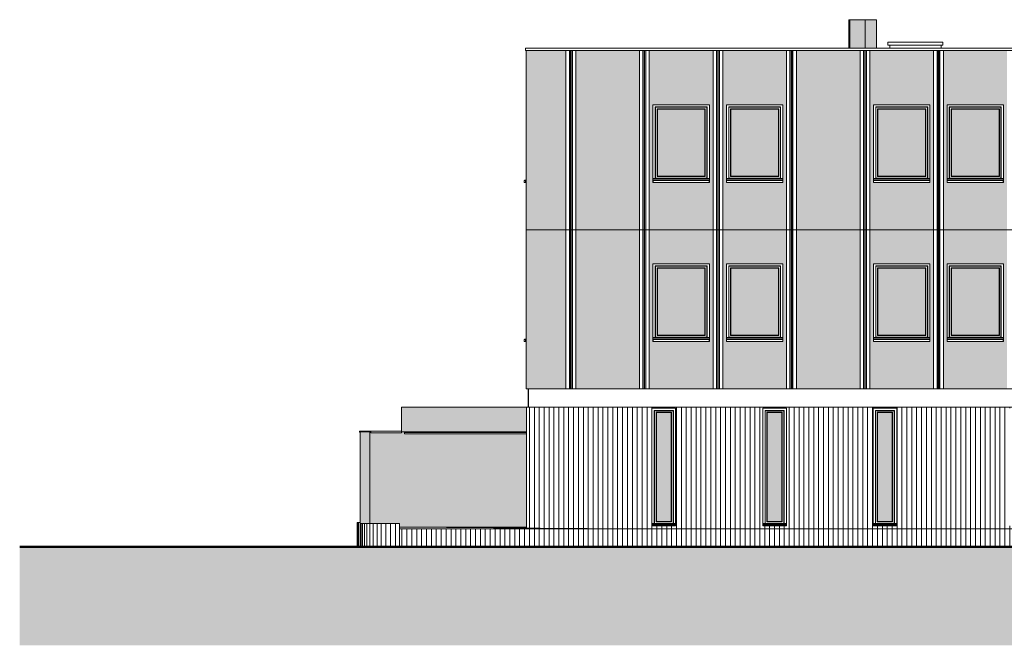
# Model space of a CAD drawing. Header units: millimetres. Extents: x -54722 to 267911, y -1116 to 19261.
# Tile 81 of 92: x 138248 to 158336, y -1116 to 11653. Entities that reach past the tile are written whole.
import ezdxf

# ---------------------------------------------------------------- set-up
doc = ezdxf.new("R2010")
doc.units = ezdxf.units.MM
for name, color, linetype, lineweight in [('A-CLNG', 13, 'Continuous', 9), ('A-DETL-GENF', 92, 'Continuous', 9), ('A-DETL-WIDE', 214, 'Continuous', 50), ('A-FLOR', 192, 'Continuous', 9), ('A-FLOR-PATT', 8, 'Continuous', 9), ('A-GENM', 13, 'Continuous', 9), ('A-GLAZ', 151, 'Continuous', 9), ('A-GLAZ-SILL', 1, 'Continuous', 9), ('A-WALL', 113, 'Continuous', 9), ('A-WALL-PATT', 111, 'Continuous', 9), ('I-WALL', 2, 'Continuous', 9)]:
    doc.layers.add(name, color=color, linetype=linetype, lineweight=lineweight)
pattern_1 = [(90, (170947.57, 0), (-100, 6e-15), [])]
pattern_2 = [(50, (170947.57, 0), (182.1847, -15.9391), [19.05, -209.55]), (355, (170947.57, 0), (-35.2424, 191.0566), [15.24, -167.64]), (100.451, (170962.75, -1.33), (146.9425, 175.1167), [16.19, -178.09]), (46.184, (170947.57, 50.8), (271.0789, -42.0433), [28.575, -314.325]), (96.636, (170970.16, 47.3), (237.4025, 247.4272), [24.285, -267.135]), (351.184, (170947.57, 50.8), (237.4046, 247.425), [22.86, -251.46]), (21, (170972.97, 38.1), (151.6149, -102.2655), [19.05, -209.55]), (326, (170972.97, 38.1), (61.8024, 184.1877), [15.24, -167.64]), (71.451, (170985.6, 29.58), (213.4171, 81.9214), [16.19, -178.09]), (37.5, (170947.57, 0), (3.08832, 84.55508), [3.353, -162.255, 3.353, -166.827, -168.275]), (37.5, (170947.57, 0), (3.08832, 84.55508), [-335.788, 3.353, -164.922]), (7.5, (170947.57, 0), (66.81944, 100.18075), [3.353, -93.675, 3.353, -158.445, -64.135]), (7.5, (170947.57, 0), (66.81944, 100.18075), [-258.826, 3.353, -60.782]), (327.5, (170890.93, 0), (135.59049, -5.72891), [3.353, -60.147, 3.353, -194.767, -262.89]), (327.5, (170890.93, 0), (135.59049, -5.72891), [-261.62, 3.353, -259.537]), (317.5, (170865.53, 0), (148.1289, 25.42676), [3.353, -79.197, 3.353, -128.219, -186.69]), (317.5, (170865.53, 0), (148.1289, 25.42676), [-214.122, 3.353, -183.337])]

# ---------------------------------------------------------------- blocks, each defined once
blk = doc.blocks.new('FP_51-Façade Nord')
at = {"layer": 'A-WALL-PATT'}
for p, q in [((-6482, 893), (-6482, 1373)), ((-6467, 893), (-6467, 1373)), ((-6439, 893), (-6439, 1373)), ((-6399, 893), (-6399, 1373)), ((-6349, 893), (-6349, 1373)), ((-6288, 893), (-6288, 1373)), ((-6217, 893), (-6217, 1373)), ((-6138, 893), (-6138, 1373)), ((-6053, 893), (-6053, 1373)), ((-5961, 893), (-5961, 1373)), ((-5865, 893), (-5865, 1373)), ((-5766, 893), (-5766, 1373))]:
    blk.add_line(p, q, dxfattribs=at)
blk = doc.blocks.new('Fenêtre type 1 - 115 x 155 cm-V52-Façade Nord')
at = {"layer": 'A-GLAZ'}
blk.add_hatch(color=256, dxfattribs=at).paths.add_polyline_path([(23049, 8457), (23049, 9827), (22079, 9827), (22079, 8457), (22797, 8457)])
for p, q in [((22034, 8412), (22034, 9872)), ((22034, 9872), (23094, 9872)), ((22039, 9867), (22034, 9872)), ((22039, 9867), (22039, 8417)), ((23089, 9867), (22039, 9867)), ((23094, 9872), (23089, 9867)), ((23089, 8417), (23089, 9867)), ((23094, 9872), (23094, 8412)), ((22072, 9834), (23056, 9834)), ((22072, 8450), (22072, 9834)), ((22079, 9827), (22072, 9834)), ((22079, 9827), (22079, 8457)), ((22079, 9827), (23049, 9827)), ((23056, 9834), (23049, 9827)), ((23049, 8457), (23049, 9827)), ((23056, 9834), (23056, 8450)), ((22079, 8457), (22072, 8450)), ((23056, 8450), (22072, 8450)), ((23049, 8457), (22079, 8457)), ((23056, 8450), (23049, 8457)), ((22034, 8412), (21989, 8412)), ((22034, 8412), (21989, 8412)), ((23139, 8402), (21989, 8402)), ((23139, 8397), (21989, 8397)), ((22039, 8417), (22034, 8412)), ((23089, 8417), (22039, 8417)), ((23094, 8412), (23089, 8417)), ((23094, 8412), (23139, 8412)), ((23139, 8412), (23094, 8412))]:
    blk.add_line(p, q, dxfattribs=at)
at = {"layer": 'A-GLAZ-SILL'}
for p, q in [((21989, 8377), (21989, 8380)), ((21989, 8380), (21991, 8380)), ((21989, 8362), (21989, 8377)), ((21991, 8367), (21989, 8367)), ((21989, 8329), (21989, 8362)), ((21991, 8329), (21989, 8329)), ((21991, 8380), (21991, 8377)), ((21991, 8377), (21991, 8362)), ((21991, 8370), (23137, 8370)), ((21991, 8362), (21991, 8329)), ((21991, 8329), (23137, 8329)), ((23137, 8380), (23139, 8380)), ((23137, 8377), (23137, 8380)), ((23137, 8362), (23137, 8377)), ((23137, 8367), (23137, 8370)), ((23139, 8368), (23137, 8368)), ((23139, 8367), (23137, 8367)), ((23137, 8362), (23137, 8367)), ((23137, 8329), (23137, 8362)), ((23139, 8329), (23137, 8329)), ((23139, 8380), (23139, 8377)), ((23139, 8377), (23139, 8362)), ((23139, 8362), (23139, 8329))]:
    blk.add_line(p, q, dxfattribs=at)
blk = doc.blocks.new('FP_55-Façade Nord')
at = {"layer": 'A-WALL-PATT'}
for p, q in [((-6542, 893), (-6542, 1394)), ((-6519, 893), (-6519, 1394))]:
    blk.add_line(p, q, dxfattribs=at)
blk = doc.blocks.new('Fenêtre type 1 - 115 x 155 cm-V56-Façade Nord')
at = {"layer": 'A-GLAZ-SILL'}
for p, q in [((-3139, 5117), (-3139, 5084)), ((-3139, 5084), (-3112, 5084)), ((-3097, 5133), (-3125, 5132)), ((-3112, 5121), (-3097, 5122)), ((-3112, 5084), (-3112, 5121))]:
    blk.add_line(p, q, dxfattribs=at)
blk.add_arc((-3124, 5117), 15, 93, 180, dxfattribs=at)
blk = doc.blocks.new('Skydome 4 - Skydome 110x110-1197150-Façade Nord')
at = {"layer": 'A-GENM'}
for p, q in [((5406, 11197), (4280, 11197)), ((4280, 11197), (4280, 11133)), ((4280, 11133), (5406, 11133)), ((4320, 11133), (4320, 11075)), ((5366, 11133), (5366, 11075)), ((5406, 11197), (5406, 11133))]:
    blk.add_line(p, q, dxfattribs=at)
blk = doc.blocks.new('Conduit Gaz1 - Conduit Gaz-1187287-Façade Nord')
at = {"layer": 'A-GENM'}
blk.add_hatch(color=256, dxfattribs=at).paths.add_polyline_path([(3815, 11075), (4051, 11075), (4051, 11653), (3815, 11653)])
for p, q in [((3815, 11653), (4051, 11653)), ((4051, 11653), (4051, 11075))]:
    blk.add_line(p, q, dxfattribs=at)
blk = doc.blocks.new('Conduit Gaz2 - Conduit Gaz-1188166-Façade Nord')
at = {"layer": 'A-GENM'}
for points in [[(3487, 11075), (3506, 11075), (3506, 11653), (3487, 11653)], [(3506, 11075), (3815, 11075), (3815, 11653), (3506, 11653)]]:
    blk.add_hatch(color=256, dxfattribs=at).paths.add_polyline_path(points)
for p, q in [((3487, 11653), (3506, 11653)), ((3487, 11075), (3487, 11653)), ((3506, 11653), (3815, 11653)), ((3506, 11075), (3506, 11653)), ((3815, 11653), (3815, 11075))]:
    blk.add_line(p, q, dxfattribs=at)
blk = doc.blocks.new('Fenêtre type 1 - 48 x 240 cm-1490372-Façade Nord')
at = {"layer": 'A-GLAZ'}
blk.add_hatch(color=256, dxfattribs=at).paths.add_polyline_path([(4200, 1413), (4371, 1413), (4371, 3633), (4071, 3633), (4071, 1413)])
for p, q in [((4026, 1368), (4026, 3678)), ((4031, 3673), (4026, 3678)), ((4026, 3678), (4416, 3678)), ((4031, 3673), (4031, 1373)), ((4411, 3673), (4031, 3673)), ((4064, 1406), (4064, 3640)), ((4064, 3640), (4378, 3640)), ((4071, 3633), (4064, 3640)), ((4071, 3633), (4071, 1413)), ((4071, 3633), (4371, 3633)), ((4378, 3640), (4371, 3633)), ((4371, 1413), (4371, 3633)), ((4378, 3640), (4378, 1406)), ((4416, 3678), (4411, 3673)), ((4411, 1373), (4411, 3673)), ((4416, 3678), (4416, 1368)), ((4071, 1413), (4064, 1406)), ((4378, 1406), (4064, 1406)), ((4371, 1413), (4071, 1413)), ((4378, 1406), (4371, 1413)), ((4026, 1368), (3981, 1368)), ((4026, 1368), (3981, 1368)), ((4461, 1358), (3981, 1358)), ((4461, 1353), (3981, 1353)), ((4031, 1373), (4026, 1368)), ((4411, 1373), (4031, 1373)), ((4416, 1368), (4411, 1373)), ((4416, 1368), (4461, 1368)), ((4461, 1368), (4416, 1368))]:
    blk.add_line(p, q, dxfattribs=at)
at = {"layer": 'A-GLAZ-SILL'}
for p, q in [((3981, 1346), (3983, 1346)), ((3983, 1346), (3983, 1333)), ((3983, 1336), (4459, 1336)), ((3983, 1333), (3983, 1323)), ((3983, 1333), (3983, 1324)), ((4459, 1333), (4459, 1346)), ((4459, 1346), (4461, 1346)), ((4459, 1329), (4459, 1333)), ((4459, 1324), (4459, 1333))]:
    blk.add_line(p, q, dxfattribs=at)
blk = doc.blocks.new('Fenêtre type 1 - 48 x 240 cm-V64-Façade Nord')
at = {"layer": 'A-GLAZ'}
blk.add_hatch(color=256, dxfattribs=at).paths.add_polyline_path([(-389, 1413), (-140, 1413), (-140, 3633), (-440, 3633), (-440, 1413)])
for p, q in [((-485, 1368), (-485, 3678)), ((-480, 3673), (-485, 3678)), ((-485, 3678), (-95, 3678)), ((-480, 3673), (-480, 1373)), ((-100, 3673), (-480, 3673)), ((-447, 1406), (-447, 3640)), ((-447, 3640), (-133, 3640)), ((-440, 3633), (-447, 3640)), ((-440, 3633), (-440, 1413)), ((-440, 3633), (-140, 3633)), ((-133, 3640), (-140, 3633)), ((-140, 1413), (-140, 3633)), ((-133, 3640), (-133, 1406)), ((-95, 3678), (-100, 3673)), ((-100, 1373), (-100, 3673)), ((-95, 3678), (-95, 1368)), ((-440, 1413), (-447, 1406)), ((-133, 1406), (-447, 1406)), ((-140, 1413), (-440, 1413)), ((-133, 1406), (-140, 1413)), ((-485, 1368), (-530, 1368)), ((-485, 1368), (-530, 1368)), ((-50, 1358), (-530, 1358)), ((-50, 1353), (-530, 1353)), ((-480, 1373), (-485, 1368)), ((-100, 1373), (-480, 1373)), ((-95, 1368), (-100, 1373)), ((-95, 1368), (-50, 1368)), ((-50, 1368), (-95, 1368))]:
    blk.add_line(p, q, dxfattribs=at)
at = {"layer": 'A-GLAZ-SILL'}
for p, q in [((-530, 1346), (-528, 1346)), ((-528, 1346), (-528, 1333)), ((-528, 1336), (-52, 1336)), ((-528, 1333), (-528, 1323)), ((-528, 1333), (-528, 1324)), ((-52, 1333), (-52, 1346)), ((-52, 1346), (-50, 1346)), ((-52, 1329), (-52, 1333)), ((-52, 1324), (-52, 1333))]:
    blk.add_line(p, q, dxfattribs=at)
blk = doc.blocks.new('Fenêtre type 1 - 48 x 240 cm-V65-Façade Nord')
at = {"layer": 'A-GLAZ'}
blk.add_hatch(color=256, dxfattribs=at).paths.add_polyline_path([(2026, 1413), (2121, 1413), (2121, 3633), (1821, 3633), (1821, 1413)])
for p, q in [((1776, 1368), (1776, 3678)), ((1781, 3673), (1776, 3678)), ((1776, 3678), (2166, 3678)), ((1781, 3673), (1781, 1373)), ((2161, 3673), (1781, 3673)), ((1814, 1406), (1814, 3640)), ((1814, 3640), (2128, 3640)), ((1821, 3633), (1814, 3640)), ((1821, 3633), (1821, 1413)), ((1821, 3633), (2121, 3633)), ((2128, 3640), (2121, 3633)), ((2121, 1413), (2121, 3633)), ((2128, 3640), (2128, 1406)), ((2166, 3678), (2161, 3673)), ((2161, 1373), (2161, 3673)), ((2166, 3678), (2166, 1368)), ((1821, 1413), (1814, 1406)), ((2128, 1406), (1814, 1406)), ((2121, 1413), (1821, 1413)), ((2128, 1406), (2121, 1413)), ((1776, 1368), (1731, 1368)), ((1776, 1368), (1731, 1368)), ((2211, 1358), (1731, 1358)), ((2211, 1353), (1731, 1353)), ((1781, 1373), (1776, 1368)), ((2161, 1373), (1781, 1373)), ((2166, 1368), (2161, 1373)), ((2166, 1368), (2211, 1368)), ((2211, 1368), (2166, 1368))]:
    blk.add_line(p, q, dxfattribs=at)
at = {"layer": 'A-GLAZ-SILL'}
for p, q in [((1731, 1346), (1733, 1346)), ((1733, 1346), (1733, 1333)), ((1733, 1336), (2209, 1336)), ((1733, 1333), (1733, 1323)), ((1733, 1333), (1733, 1324)), ((2209, 1333), (2209, 1346)), ((2209, 1346), (2211, 1346)), ((2209, 1329), (2209, 1333)), ((2209, 1324), (2209, 1333))]:
    blk.add_line(p, q, dxfattribs=at)
blk = doc.blocks.new('accortère2 - accortère-1436305-Façade Nord')
at = {"layer": 'A-GENM'}
for p, q in [((-3112, 11027), (-3112, 11075)), ((25859, 11075), (-3112, 11075)), ((25859, 11075), (25859, 11027)), ((25859, 11027), (-3112, 11027))]:
    blk.add_line(p, q, dxfattribs=at)
blk = doc.blocks.new('accortère4 - accortère-1436789-Façade Nord')
at = {"layer": 'A-GENM'}
for p, q in [((-6498, 3258), (-6498, 3234)), ((-6269, 3258), (-6498, 3258)), ((-6498, 3258), (-6498, 3234)), ((-6498, 3258), (-6498, 3258)), ((-6498, 3258), (-6498, 3234)), ((-6498, 3234), (-6498, 3258)), ((-6498, 3234), (-6484, 3234)), ((-6498, 3234), (-6498, 3234)), ((-6484, 3243), (-6284, 3243)), ((-6484, 3234), (-6484, 3243)), ((-6284, 3243), (-6284, 3229)), ((-6284, 3243), (-6284, 3229)), ((-6284, 3229), (-6269, 3223)), ((-6284, 3229), (-6269, 3223)), ((-6284, 3229), (-6284, 3229)), ((-6269, 3223), (-6269, 3258)), ((-6265, 3258), (-5684, 3258)), ((-6265, 3223), (-5684, 3223)), ((-5684, 3258), (-5639, 3258)), ((-5684, 3223), (-5639, 3223)), ((-5639, 3243), (-5639, 3223)), ((12665, 2340), (12665, 2299)), ((13402, 2340), (12665, 2340)), ((14903, 2340), (13402, 2340)), ((14903, 2313), (14903, 2299)), ((22568, 2340), (19633, 2340)), ((19633, 2299), (19633, 2313)), ((23323, 2340), (22568, 2340)), ((23323, 2299), (23323, 2340))]:
    blk.add_line(p, q, dxfattribs=at)

msp = doc.modelspace()

# ---------------------------------------------------------------- hatches: boundary and pattern name
at = {"layer": 'A-DETL-GENF'}
msp.add_hatch(color=252, dxfattribs=at).paths.add_polyline_path([(198144, -1116), (200076, -1116), (200076, 253), (177233, 253), (177233, 2299), (160575, 2299), (160575, 893), (138248, 893), (138248, -1116), (196212, -1116)])
at = {"layer": 'A-FLOR-PATT'}
msp.add_hatch(color=256, dxfattribs=at).paths.add_polyline_path([(148591, 1275), (148591, 1293), (145994, 1293), (148392, 1276)])
at = {"layer": 'A-WALL-PATT'}
h = msp.add_hatch(dxfattribs=at)
h.set_pattern_fill('FP_13', color=256, style=0, pattern_type=2)
h.set_pattern_definition(pattern_2)
h.paths.add_polyline_path([(148581, 7367), (149393, 7367), (149393, 11027), (148581, 11027), (148581, 7865)])
h.paths.add_polyline_path([(153893, 7367), (153893, 11027), (152593, 11027), (152593, 7367), (153705, 7367)])
h.paths.add_polyline_path([(149593, 7367), (150893, 7367), (150893, 11027), (149593, 11027), (149593, 7383)])
h.paths.add_polyline_path([(154093, 7367), (155393, 7367), (155393, 11027), (154093, 11027), (154093, 7383)])
h.paths.add_polyline_path([(155593, 7367), (156893, 7367), (156893, 11027), (155593, 11027), (155593, 7383)])
h.paths.add_polyline_path([(167315, 7367), (167315, 8329), (166168, 8329), (166168, 8362), (166170, 8362), (166168, 8365), (166169, 8367), (166168, 8368), (166168, 9917), (167315, 9917), (167315, 9988), (167301, 9988), (167301, 10012), (167393, 10012), (167393, 11027), (166093, 11027), (166093, 7367), (167230, 7367)])
h.paths.add_polyline_path([(165893, 7367), (165893, 11027), (164593, 11027), (164593, 7367), (165781, 7367)])
h.paths.add_polyline_path([(164332, 7367), (164393, 7367), (164393, 11027), (163093, 11027), (163093, 7367), (163366, 7367)])
h.paths.add_polyline_path([(152393, 7367), (152393, 11027), (151093, 11027), (151093, 7367), (152377, 7367)])
h.paths.add_polyline_path([(170623, 7367), (171893, 7367), (171893, 11027), (170593, 11027), (170593, 10012), (170637, 10012), (170637, 9988), (170623, 9988), (170623, 7865)])
h.paths.add_polyline_path([(172093, 7367), (173393, 7367), (173393, 11027), (172093, 11027), (172093, 7865)])
h.paths.add_polyline_path([(162893, 7367), (162893, 11027), (161593, 11027), (161593, 7367), (162883, 7367)])
h.paths.add_polyline_path([(157093, 7367), (158393, 7367), (158393, 11027), (157093, 11027), (157093, 7865)])
h.paths.add_polyline_path([(173593, 7367), (174893, 7367), (174893, 11027), (173593, 11027), (173593, 7865)])
h.paths.add_polyline_path([(175093, 7367), (176413, 7367), (176413, 11027), (175093, 11027), (175093, 7383)])
h.paths.add_polyline_path([(176613, 7367), (177523, 7367), (177523, 11027), (176613, 11027), (176613, 7383)])
h.paths.add_polyline_path([(161393, 7367), (161393, 11027), (160093, 11027), (160093, 7367), (160467, 7367)])
h.paths.add_polyline_path([(159893, 7367), (159893, 11027), (158593, 11027), (158593, 7367), (159501, 7367)])
h.paths.add_polyline_path([(165771, 8329), (164668, 8329), (164668, 8362), (164670, 8362), (164668, 8365), (164669, 8367), (164668, 8368), (164668, 9917), (165818, 9917), (165818, 8367), (165816, 8367), (165816, 8362), (165818, 8362), (165818, 8329), (165781, 8329)])
h.paths.add_polyline_path([(173992, 8329), (173668, 8329), (173668, 8362), (173670, 8362), (173668, 8365), (173669, 8367), (173668, 8368), (173668, 9917), (174818, 9917), (174818, 8367), (174816, 8367), (174816, 8362), (174818, 8362), (174818, 8329), (174475, 8329)])
h.paths.add_polyline_path([(173318, 8329), (172168, 8329), (172168, 8362), (172170, 8362), (172168, 8365), (172169, 8367), (172168, 8368), (172168, 9917), (173318, 9917), (173318, 8367), (173316, 8367), (173316, 8362), (173318, 8362), (173318, 8331)])
h.paths.add_polyline_path([(153816, 8329), (152668, 8329), (152668, 8362), (152670, 8362), (152668, 8365), (152669, 8367), (152668, 8368), (152668, 9917), (153818, 9917), (153818, 8367), (153816, 8367), (153816, 8362), (153818, 8362), (153818, 8329)])
h.paths.add_polyline_path([(156818, 8329), (155668, 8329), (155668, 8362), (155670, 8362), (155668, 8365), (155669, 8367), (155668, 8368), (155668, 9917), (156818, 9917), (156818, 8367), (156816, 8367), (156816, 8362), (156818, 8362), (156818, 8331)])
h.paths.add_polyline_path([(161316, 8329), (160168, 8329), (160168, 8362), (160170, 8362), (160168, 8365), (160169, 8367), (160168, 8368), (160168, 9917), (161318, 9917), (161318, 8367), (161316, 8367), (161316, 8362), (161318, 8362), (161318, 8329)])
h.paths.add_polyline_path([(152256, 8329), (151168, 8329), (151168, 8362), (151170, 8362), (151168, 8365), (151169, 8367), (151168, 8368), (151168, 9917), (152318, 9917), (152318, 8367), (152316, 8367), (152316, 8362), (152318, 8362), (152318, 8329), (152316, 8329)])
h.paths.add_polyline_path([(157168, 8329), (157168, 8362), (157170, 8362), (157168, 8365), (157169, 8367), (157168, 8368), (157168, 9917), (158318, 9917), (158318, 8367), (158316, 8367), (158316, 8362), (158318, 8362), (158318, 8329), (157170, 8329)])
h.paths.add_polyline_path([(162400, 8329), (161668, 8329), (161668, 8362), (161670, 8362), (161668, 8365), (161669, 8367), (161668, 8368), (161668, 9917), (162818, 9917), (162818, 8367), (162816, 8367), (162816, 8362), (162818, 8362), (162818, 8329), (162816, 8329)])
h.paths.add_polyline_path([(170330, 10012), (170393, 10012), (170393, 11027), (169093, 11027), (169093, 10012), (170318, 10012)])
h.paths.add_polyline_path([(167921, 10012), (168893, 10012), (168893, 11027), (167593, 11027), (167593, 10012), (167823, 10012)])
h = msp.add_hatch(dxfattribs=at)
h.set_pattern_fill('FP_13', color=256, style=0, pattern_type=2)
h.set_pattern_definition(pattern_2)
h.paths.add_polyline_path([(148581, 7367), (149393, 7367), (149393, 11027), (148581, 11027), (148581, 7865)])
h.paths.add_polyline_path([(153893, 7367), (153893, 11027), (152593, 11027), (152593, 7367), (153705, 7367)])
h.paths.add_polyline_path([(149593, 7367), (150893, 7367), (150893, 11027), (149593, 11027), (149593, 7383)])
h.paths.add_polyline_path([(154093, 7367), (155393, 7367), (155393, 11027), (154093, 11027), (154093, 7383)])
h.paths.add_polyline_path([(155593, 7367), (156893, 7367), (156893, 11027), (155593, 11027), (155593, 7383)])
h.paths.add_polyline_path([(167315, 7367), (167315, 8329), (166168, 8329), (166168, 8362), (166170, 8362), (166168, 8365), (166169, 8367), (166168, 8368), (166168, 9917), (167315, 9917), (167315, 9988), (167301, 9988), (167301, 10012), (167393, 10012), (167393, 11027), (166093, 11027), (166093, 7367), (167230, 7367)])
h.paths.add_polyline_path([(165893, 7367), (165893, 11027), (164593, 11027), (164593, 7367), (165781, 7367)])
h.paths.add_polyline_path([(164332, 7367), (164393, 7367), (164393, 11027), (163093, 11027), (163093, 7367), (163366, 7367)])
h.paths.add_polyline_path([(152393, 7367), (152393, 11027), (151093, 11027), (151093, 7367), (152377, 7367)])
h.paths.add_polyline_path([(170623, 7367), (171893, 7367), (171893, 11027), (170593, 11027), (170593, 10012), (170637, 10012), (170637, 9988), (170623, 9988), (170623, 7865)])
h.paths.add_polyline_path([(172093, 7367), (173393, 7367), (173393, 11027), (172093, 11027), (172093, 7865)])
h.paths.add_polyline_path([(162893, 7367), (162893, 11027), (161593, 11027), (161593, 7367), (162883, 7367)])
h.paths.add_polyline_path([(157093, 7367), (158393, 7367), (158393, 11027), (157093, 11027), (157093, 7865)])
h.paths.add_polyline_path([(173593, 7367), (174893, 7367), (174893, 11027), (173593, 11027), (173593, 7865)])
h.paths.add_polyline_path([(175093, 7367), (176413, 7367), (176413, 11027), (175093, 11027), (175093, 7383)])
h.paths.add_polyline_path([(176613, 7367), (177523, 7367), (177523, 11027), (176613, 11027), (176613, 7383)])
h.paths.add_polyline_path([(161393, 7367), (161393, 11027), (160093, 11027), (160093, 7367), (160467, 7367)])
h.paths.add_polyline_path([(159893, 7367), (159893, 11027), (158593, 11027), (158593, 7367), (159501, 7367)])
h.paths.add_polyline_path([(165771, 8329), (164668, 8329), (164668, 8362), (164670, 8362), (164668, 8365), (164669, 8367), (164668, 8368), (164668, 9917), (165818, 9917), (165818, 8367), (165816, 8367), (165816, 8362), (165818, 8362), (165818, 8329), (165781, 8329)])
h.paths.add_polyline_path([(173992, 8329), (173668, 8329), (173668, 8362), (173670, 8362), (173668, 8365), (173669, 8367), (173668, 8368), (173668, 9917), (174818, 9917), (174818, 8367), (174816, 8367), (174816, 8362), (174818, 8362), (174818, 8329), (174475, 8329)])
h.paths.add_polyline_path([(173318, 8329), (172168, 8329), (172168, 8362), (172170, 8362), (172168, 8365), (172169, 8367), (172168, 8368), (172168, 9917), (173318, 9917), (173318, 8367), (173316, 8367), (173316, 8362), (173318, 8362), (173318, 8331)])
h.paths.add_polyline_path([(153816, 8329), (152668, 8329), (152668, 8362), (152670, 8362), (152668, 8365), (152669, 8367), (152668, 8368), (152668, 9917), (153818, 9917), (153818, 8367), (153816, 8367), (153816, 8362), (153818, 8362), (153818, 8329)])
h.paths.add_polyline_path([(156818, 8329), (155668, 8329), (155668, 8362), (155670, 8362), (155668, 8365), (155669, 8367), (155668, 8368), (155668, 9917), (156818, 9917), (156818, 8367), (156816, 8367), (156816, 8362), (156818, 8362), (156818, 8331)])
h.paths.add_polyline_path([(161316, 8329), (160168, 8329), (160168, 8362), (160170, 8362), (160168, 8365), (160169, 8367), (160168, 8368), (160168, 9917), (161318, 9917), (161318, 8367), (161316, 8367), (161316, 8362), (161318, 8362), (161318, 8329)])
h.paths.add_polyline_path([(152256, 8329), (151168, 8329), (151168, 8362), (151170, 8362), (151168, 8365), (151169, 8367), (151168, 8368), (151168, 9917), (152318, 9917), (152318, 8367), (152316, 8367), (152316, 8362), (152318, 8362), (152318, 8329), (152316, 8329)])
h.paths.add_polyline_path([(157168, 8329), (157168, 8362), (157170, 8362), (157168, 8365), (157169, 8367), (157168, 8368), (157168, 9917), (158318, 9917), (158318, 8367), (158316, 8367), (158316, 8362), (158318, 8362), (158318, 8329), (157170, 8329)])
h.paths.add_polyline_path([(162400, 8329), (161668, 8329), (161668, 8362), (161670, 8362), (161668, 8365), (161669, 8367), (161668, 8368), (161668, 9917), (162818, 9917), (162818, 8367), (162816, 8367), (162816, 8362), (162818, 8362), (162818, 8329), (162816, 8329)])
h.paths.add_polyline_path([(170330, 10012), (170393, 10012), (170393, 11027), (169093, 11027), (169093, 10012), (170318, 10012)])
h.paths.add_polyline_path([(167921, 10012), (168893, 10012), (168893, 11027), (167593, 11027), (167593, 10012), (167823, 10012)])
h = msp.add_hatch(dxfattribs=at)
h.set_pattern_fill('FP_13', color=256, style=0, pattern_type=2)
h.set_pattern_definition(pattern_2)
h.paths.add_polyline_path([(148581, 4122), (149393, 4122), (149393, 7367), (148581, 7367), (148581, 4337)])
h.paths.add_polyline_path([(175200, 4122), (176413, 4122), (176413, 7367), (175093, 7367), (175093, 4122)])
h.paths.add_polyline_path([(177523, 4122), (177523, 7367), (176613, 7367), (176613, 4122), (176891, 4122)])
h.paths.add_polyline_path([(162883, 4122), (162893, 4122), (162893, 7367), (161593, 7367), (161593, 4122), (162400, 4122)])
h.paths.add_polyline_path([(149593, 4122), (150893, 4122), (150893, 7367), (149593, 7367), (149593, 4176)])
h.paths.add_polyline_path([(155593, 4122), (156893, 4122), (156893, 7367), (155593, 7367), (155593, 4176)])
h.paths.add_polyline_path([(155154, 4122), (155393, 4122), (155393, 7367), (154093, 7367), (154093, 4122), (154671, 4122)])
h.paths.add_polyline_path([(163093, 4122), (164362, 4122), (164362, 6172), (164359, 6172), (164359, 6248), (164393, 6248), (164393, 7367), (163093, 7367), (163093, 4176)])
h.paths.add_polyline_path([(160467, 4122), (161393, 4122), (161393, 7367), (160093, 7367), (160093, 4122)])
h.paths.add_polyline_path([(153893, 4122), (153893, 7367), (152593, 7367), (152593, 4122), (153705, 4122)])
h.paths.add_polyline_path([(151093, 4122), (152393, 4122), (152393, 7367), (151093, 7367), (151093, 4337)])
h.paths.add_polyline_path([(157093, 4122), (158393, 4122), (158393, 7367), (157093, 7367), (157093, 4657)])
h.paths.add_polyline_path([(159893, 4122), (159893, 7367), (158593, 7367), (158593, 4122), (159501, 4122)])
h.paths.add_polyline_path([(167593, 4563), (168228, 4563), (168228, 4592), (167593, 4592)])
h.paths.add_polyline_path([(152739, 5084), (152668, 5084), (152668, 5117), (152670, 5117), (152668, 5120), (152669, 5121), (152668, 5122), (152668, 6672), (153818, 6672), (153818, 5122), (153816, 5121), (153816, 5117), (153818, 5117), (153818, 5084), (153705, 5084)])
h.paths.add_polyline_path([(155670, 5084), (155668, 5084), (155668, 5117), (155670, 5117), (155668, 5120), (155669, 5121), (155668, 5122), (155668, 6672), (156818, 6672), (156818, 5122), (156816, 5121), (156816, 5117), (156818, 5117), (156818, 5084), (155714, 5084)])
h.paths.add_polyline_path([(161668, 5084), (161668, 5117), (161670, 5117), (161668, 5120), (161669, 5121), (161668, 5122), (161668, 6672), (162818, 6672), (162818, 5122), (162816, 5121), (162816, 5117), (162818, 5117), (162818, 5084), (161670, 5084)])
h.paths.add_polyline_path([(160467, 5084), (160168, 5084), (160168, 5117), (160170, 5117), (160168, 5120), (160169, 5121), (160168, 5122), (160168, 6672), (161318, 6672), (161318, 5122), (161316, 5121), (161316, 5117), (161318, 5117), (161318, 5084), (161316, 5084)])
h.paths.add_polyline_path([(151773, 5084), (151168, 5084), (151168, 5117), (151170, 5117), (151168, 5120), (151169, 5121), (151168, 5122), (151168, 6672), (152318, 6672), (152318, 5122), (152316, 5121), (152316, 5117), (152318, 5117), (152318, 5084), (152256, 5084)])
h.paths.add_polyline_path([(158294, 5084), (157168, 5084), (157168, 5117), (157170, 5117), (157168, 5120), (157169, 5121), (157168, 5122), (157168, 6672), (158318, 6672), (158318, 5122), (158316, 5121), (158316, 5117), (158318, 5117), (158318, 5084), (158316, 5084)])
h.paths.add_polyline_path([(172130, 6248), (172168, 6248), (172168, 6672), (173318, 6672), (173318, 6248), (173393, 6248), (173393, 7367), (172093, 7367), (172093, 6248)])
h.paths.add_polyline_path([(171893, 6248), (171893, 7367), (170623, 7367), (170623, 6248), (170668, 6248), (170668, 6672), (171818, 6672), (171819, 6248), (171855, 6248)])
h.paths.add_polyline_path([(164598, 6248), (164668, 6248), (164668, 6672), (165818, 6672), (165818, 6248), (165893, 6248), (165893, 7367), (164593, 7367), (164593, 6248), (164598, 6248)])
h.paths.add_polyline_path([(166130, 6248), (166168, 6248), (166168, 6672), (166810, 6672), (166817, 6701), (167315, 6701), (167315, 7367), (166093, 7367), (166093, 6248)])
h.paths.add_polyline_path([(174893, 6248), (174893, 7367), (173593, 7367), (173593, 6248), (173668, 6248), (173668, 6672), (174818, 6672), (174818, 6248), (174889, 6248)])
h = msp.add_hatch(dxfattribs=at)
h.set_pattern_fill('FP_13', color=256, style=0, pattern_type=2)
h.set_pattern_definition(pattern_2)
h.paths.add_polyline_path([(148581, 4122), (149393, 4122), (149393, 7367), (148581, 7367), (148581, 4337)])
h.paths.add_polyline_path([(175200, 4122), (176413, 4122), (176413, 7367), (175093, 7367), (175093, 4122)])
h.paths.add_polyline_path([(177523, 4122), (177523, 7367), (176613, 7367), (176613, 4122), (176891, 4122)])
h.paths.add_polyline_path([(162883, 4122), (162893, 4122), (162893, 7367), (161593, 7367), (161593, 4122), (162400, 4122)])
h.paths.add_polyline_path([(149593, 4122), (150893, 4122), (150893, 7367), (149593, 7367), (149593, 4176)])
h.paths.add_polyline_path([(155593, 4122), (156893, 4122), (156893, 7367), (155593, 7367), (155593, 4176)])
h.paths.add_polyline_path([(155154, 4122), (155393, 4122), (155393, 7367), (154093, 7367), (154093, 4122), (154671, 4122)])
h.paths.add_polyline_path([(163093, 4122), (164362, 4122), (164362, 6172), (164359, 6172), (164359, 6248), (164393, 6248), (164393, 7367), (163093, 7367), (163093, 4176)])
h.paths.add_polyline_path([(160467, 4122), (161393, 4122), (161393, 7367), (160093, 7367), (160093, 4122)])
h.paths.add_polyline_path([(153893, 4122), (153893, 7367), (152593, 7367), (152593, 4122), (153705, 4122)])
h.paths.add_polyline_path([(151093, 4122), (152393, 4122), (152393, 7367), (151093, 7367), (151093, 4337)])
h.paths.add_polyline_path([(157093, 4122), (158393, 4122), (158393, 7367), (157093, 7367), (157093, 4657)])
h.paths.add_polyline_path([(159893, 4122), (159893, 7367), (158593, 7367), (158593, 4122), (159501, 4122)])
h.paths.add_polyline_path([(167593, 4563), (168228, 4563), (168228, 4592), (167593, 4592)])
h.paths.add_polyline_path([(152739, 5084), (152668, 5084), (152668, 5117), (152670, 5117), (152668, 5120), (152669, 5121), (152668, 5122), (152668, 6672), (153818, 6672), (153818, 5122), (153816, 5121), (153816, 5117), (153818, 5117), (153818, 5084), (153705, 5084)])
h.paths.add_polyline_path([(155670, 5084), (155668, 5084), (155668, 5117), (155670, 5117), (155668, 5120), (155669, 5121), (155668, 5122), (155668, 6672), (156818, 6672), (156818, 5122), (156816, 5121), (156816, 5117), (156818, 5117), (156818, 5084), (155714, 5084)])
h.paths.add_polyline_path([(161668, 5084), (161668, 5117), (161670, 5117), (161668, 5120), (161669, 5121), (161668, 5122), (161668, 6672), (162818, 6672), (162818, 5122), (162816, 5121), (162816, 5117), (162818, 5117), (162818, 5084), (161670, 5084)])
h.paths.add_polyline_path([(160467, 5084), (160168, 5084), (160168, 5117), (160170, 5117), (160168, 5120), (160169, 5121), (160168, 5122), (160168, 6672), (161318, 6672), (161318, 5122), (161316, 5121), (161316, 5117), (161318, 5117), (161318, 5084), (161316, 5084)])
h.paths.add_polyline_path([(151773, 5084), (151168, 5084), (151168, 5117), (151170, 5117), (151168, 5120), (151169, 5121), (151168, 5122), (151168, 6672), (152318, 6672), (152318, 5122), (152316, 5121), (152316, 5117), (152318, 5117), (152318, 5084), (152256, 5084)])
h.paths.add_polyline_path([(158294, 5084), (157168, 5084), (157168, 5117), (157170, 5117), (157168, 5120), (157169, 5121), (157168, 5122), (157168, 6672), (158318, 6672), (158318, 5122), (158316, 5121), (158316, 5117), (158318, 5117), (158318, 5084), (158316, 5084)])
h.paths.add_polyline_path([(172130, 6248), (172168, 6248), (172168, 6672), (173318, 6672), (173318, 6248), (173393, 6248), (173393, 7367), (172093, 7367), (172093, 6248)])
h.paths.add_polyline_path([(171893, 6248), (171893, 7367), (170623, 7367), (170623, 6248), (170668, 6248), (170668, 6672), (171818, 6672), (171819, 6248), (171855, 6248)])
h.paths.add_polyline_path([(164598, 6248), (164668, 6248), (164668, 6672), (165818, 6672), (165818, 6248), (165893, 6248), (165893, 7367), (164593, 7367), (164593, 6248), (164598, 6248)])
h.paths.add_polyline_path([(166130, 6248), (166168, 6248), (166168, 6672), (166810, 6672), (166817, 6701), (167315, 6701), (167315, 7367), (166093, 7367), (166093, 6248)])
h.paths.add_polyline_path([(174893, 6248), (174893, 7367), (173593, 7367), (173593, 6248), (173668, 6248), (173668, 6672), (174818, 6672), (174818, 6248), (174889, 6248)])
for points in [[(146100, 3243), (146100, 3743), (146040, 3743), (146040, 3243)], [(146100, 3243), (148591, 3243), (148591, 3742), (148631, 3742), (148631, 3743), (146100, 3743)], [(145194, 893), (145194, 893), (145194, 1373), (145394, 1373), (145394, 3243), (145195, 3243), (145194, 1129)], [(145459, 1373), (145994, 1373), (145994, 3223), (145409, 3223), (145394, 3229), (145394, 1373), (145449, 1373)], [(145994, 1293), (148591, 1293), (148591, 3198), (146100, 3198), (146100, 3228), (148591, 3228), (148591, 3243), (146040, 3243), (146040, 3223), (145994, 3223), (145994, 1293)]]:
    msp.add_hatch(color=256, dxfattribs=at).paths.add_polyline_path(points)
h = msp.add_hatch(dxfattribs=at)
h.set_pattern_fill('FP_12', color=256, style=0, pattern_type=2)
h.set_pattern_definition(pattern_1)
h.paths.add_polyline_path([(153705, 1260), (160383, 1260), (160383, 2193), (160385, 2193), (160385, 2213), (160575, 2213), (160575, 2299), (160934, 2299), (160934, 3723), (162134, 3723), (162134, 2299), (163913, 2299), (163913, 3723), (164362, 3723), (164362, 3742), (148591, 3742), (148591, 1275), (150807, 1260), (153464, 1260)])
h.paths.add_polyline_path([(153705, 1323), (153409, 1323), (153409, 3723), (153889, 3723), (153889, 1323), (153826, 1323)])
h.paths.add_polyline_path([(151148, 1323), (151148, 3723), (151628, 3723), (151628, 1323), (151290, 1323)])
h.paths.add_polyline_path([(155879, 1323), (155660, 1323), (155660, 3723), (156140, 3723), (156140, 1323), (156120, 1323)])
h.paths.add_polyline_path([(158354, 1323), (158354, 3723), (159154, 3723), (159154, 1323), (158535, 1323)])
h = msp.add_hatch(dxfattribs=at)
h.set_pattern_fill('FP_12', color=256, style=0, pattern_type=2)
h.set_pattern_definition(pattern_1)
h.paths.add_polyline_path([(159501, 893), (160383, 893), (160383, 1260), (145994, 1260), (145994, 893), (159018, 893)])

# ---------------------------------------------------------------- linework, layer by layer
at = {"layer": 'A-CLNG'}
for p, q in [((146100, 3228), (148591, 3228)), ((146100, 3198), (146100, 3228)), ((148591, 3198), (146100, 3198))]:
    msp.add_line(p, q, dxfattribs=at)
at = {"layer": 'A-DETL-WIDE'}
msp.add_line((160575, 893), (138248, 893), dxfattribs=at)
at = {"layer": 'A-FLOR'}
msp.add_line((150782, 1260), (145994, 1293), dxfattribs=at)
at = {"layer": 'A-FLOR', "lineweight": 18}
msp.add_line((145994, 1293), (148591, 1293), dxfattribs=at)
at = {"layer": 'A-WALL'}
for p, q in [((148581, 11027), (148581, 4122)), ((149393, 4122), (149393, 11027)), ((149463, 4122), (149463, 11027)), ((149488, 4122), (149488, 11027)), ((149498, 11027), (149498, 4122)), ((149523, 11027), (149523, 4122)), ((149593, 11027), (149593, 4122)), ((150893, 4122), (150893, 11027)), ((150963, 4122), (150963, 11027)), ((150988, 4122), (150988, 11027)), ((150998, 11027), (150998, 4122)), ((151023, 11027), (151023, 4122)), ((151093, 11027), (151093, 4122)), ((152393, 4122), (152393, 11027)), ((152463, 4122), (152463, 11027)), ((152488, 4122), (152488, 11027)), ((152498, 11027), (152498, 4122)), ((152523, 11027), (152523, 4122)), ((152593, 11027), (152593, 4122)), ((153893, 4122), (153893, 11027)), ((153963, 4122), (153963, 11027)), ((153988, 4122), (153988, 11027)), ((153998, 11027), (153998, 4122)), ((154023, 11027), (154023, 4122)), ((154093, 11027), (154093, 4122)), ((155393, 4122), (155393, 11027)), ((155463, 4122), (155463, 11027)), ((155488, 4122), (155488, 11027)), ((155498, 11027), (155498, 4122)), ((155523, 11027), (155523, 4122)), ((155593, 11027), (155593, 4122)), ((156893, 4122), (156893, 11027)), ((156963, 4122), (156963, 11027)), ((156988, 4122), (156988, 11027)), ((156998, 11027), (156998, 4122)), ((157023, 11027), (157023, 4122)), ((157093, 11027), (157093, 4122)), ((151168, 8367), (151168, 9917)), ((151168, 9917), (152318, 9917)), ((152318, 9917), (152318, 8367)), ((152668, 8367), (152668, 9917)), ((152668, 9917), (153818, 9917)), ((153818, 9917), (153818, 8367)), ((155668, 8367), (155668, 9917)), ((155668, 9917), (156818, 9917)), ((156818, 9917), (156818, 8367)), ((157168, 8367), (157168, 9917)), ((157168, 9917), (158318, 9917)), ((158318, 9917), (158318, 8367)), ((152318, 8367), (152316, 8367)), ((153818, 8367), (153816, 8367)), ((156818, 8367), (156816, 8367)), ((158318, 8367), (158316, 8367)), ((156980, 7367), (148581, 7367)), ((156980, 7367), (158535, 7367)), ((151168, 5122), (151168, 6672)), ((151168, 6672), (152318, 6672)), ((152318, 6672), (152318, 5122)), ((152668, 5122), (152668, 6672)), ((152668, 6672), (153818, 6672)), ((153818, 6672), (153818, 5122)), ((155668, 5122), (155668, 6672)), ((155668, 6672), (156818, 6672)), ((156818, 6672), (156818, 5122)), ((157168, 5122), (157168, 6672)), ((157168, 6672), (158318, 6672)), ((158318, 6672), (158318, 5122)), ((152318, 5122), (152316, 5122)), ((153818, 5122), (153816, 5122)), ((156818, 5122), (156816, 5122)), ((158318, 5122), (158316, 5122)), ((158535, 4122), (148581, 4122)), ((148621, 3743), (148621, 4122)), ((148631, 4122), (148631, 3742)), ((164362, 3742), (148591, 3742)), ((148591, 3742), (148591, 1275)), ((151148, 1323), (151148, 3723)), ((151148, 3723), (151628, 3723)), ((151628, 3723), (151628, 1323)), ((153409, 1323), (153409, 3723)), ((153409, 3723), (153889, 3723)), ((153889, 3723), (153889, 1323)), ((155660, 1323), (155660, 3723)), ((155660, 3723), (156140, 3723)), ((156140, 3723), (156140, 1323)), ((145194, 893), (145194, 3234)), ((145394, 3243), (145394, 1373)), ((145135, 1394), (145193, 1394)), ((145135, 1394), (145135, 893)), ((145194, 893), (145194, 1373)), ((145194, 1373), (145994, 1373)), ((145994, 893), (145994, 1373)), ((160383, 1260), (145994, 1260)), ((151628, 1323), (151148, 1323)), ((153889, 1323), (153409, 1323)), ((156140, 1323), (155660, 1323))]:
    msp.add_line(p, q, dxfattribs=at)
at = {"layer": 'I-WALL'}
for p, q in [((146040, 3243), (146040, 3743)), ((148631, 3743), (146040, 3743)), ((146040, 3243), (148591, 3243))]:
    msp.add_line(p, q, dxfattribs=at)

# ---------------------------------------------------------------- block references
at = {"layer": 'A-GENM'}
for name in ['Conduit Gaz2 - Conduit Gaz-1188166-Façade Nord', 'Conduit Gaz1 - Conduit Gaz-1187287-Façade Nord', 'accortère2 - accortère-1436305-Façade Nord', 'Skydome 4 - Skydome 110x110-1197150-Façade Nord', 'accortère4 - accortère-1436789-Façade Nord']:
    msp.add_blockref(name, (151679, 0), dxfattribs=at)
at = {"layer": 'A-GLAZ'}
for name, p in [('Fenêtre type 1 - 115 x 155 cm-V52-Façade Nord', (129179, 0)), ('Fenêtre type 1 - 115 x 155 cm-V52-Façade Nord', (130679, 0)), ('Fenêtre type 1 - 115 x 155 cm-V52-Façade Nord', (133679, 0)), ('Fenêtre type 1 - 115 x 155 cm-V52-Façade Nord', (135179, 0)), ('Fenêtre type 1 - 115 x 155 cm-V56-Façade Nord', (151679, 3245)), ('Fenêtre type 1 - 115 x 155 cm-V52-Façade Nord', (129179, -3245)), ('Fenêtre type 1 - 115 x 155 cm-V52-Façade Nord', (130679, -3245)), ('Fenêtre type 1 - 115 x 155 cm-V52-Façade Nord', (133679, -3245)), ('Fenêtre type 1 - 115 x 155 cm-V52-Façade Nord', (135179, -3245)), ('Fenêtre type 1 - 115 x 155 cm-V56-Façade Nord', (151679, 0)), ('Fenêtre type 1 - 48 x 240 cm-V64-Façade Nord', (151679, 0)), ('Fenêtre type 1 - 48 x 240 cm-V65-Façade Nord', (151679, 0)), ('Fenêtre type 1 - 48 x 240 cm-1490372-Façade Nord', (151679, 0))]:
    msp.add_blockref(name, p, dxfattribs=at)
at = {"layer": 'A-WALL'}
for name in ['FP_55-Façade Nord', 'FP_51-Façade Nord']:
    msp.add_blockref(name, (151679, 0), dxfattribs=at)

doc.saveas('drawing.dxf')
